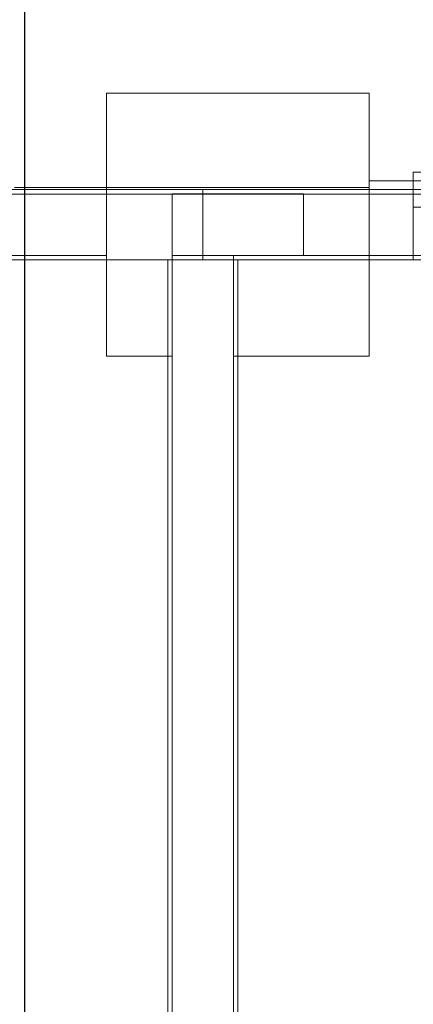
# Model space of a CAD drawing. Header units: millimetres. Extents: x -16331 to -10174, y -4135 to -3584.
# Tile 235 of 256: x -10359.14 to -10357.34, y -3942.05 to -3937.56. Entities that reach past the tile are written whole.
import ezdxf

# ---------------------------------------------------------------- set-up
doc = ezdxf.new("R2010")
doc.units = ezdxf.units.MM
doc.layers.add('A-DETL', color=7, linetype='Continuous', lineweight=5, true_color=0x00a600)
for name, color, linetype, lineweight in [('A-GLAZ', 7, 'Continuous', 5), ('DI-Detalhes', 1, 'Continuous', 30), ('I-WALL', 7, 'Continuous', 5), ('IFC-IfcFurnishingElement-Contorno', 250, 'Continuous', 5), ('IFC-IfcSlab-Contorno', 250, 'Continuous', 5), ('IFC-IfcSpace-Contorno', 250, 'Continuous', 5), ('IFC-IfcWall-Contorno', 250, 'Continuous', 5), ('IFC-IfcWallStandardCase-Contorno', 250, 'Continuous', 5), ('IFC-Pilar-Contorno', 83, 'Continuous', 5), ('IFC-Sapata-Contorno', 253, 'Continuous', 5), ('IFC-Viga-Contorno', 66, 'Continuous', 5)]:
    doc.layers.add(name, color=color, linetype=linetype, lineweight=lineweight)
doc.layers.add('A-WALL', color=7, linetype='Continuous')

msp = doc.modelspace()

# ---------------------------------------------------------------- linework, layer by layer
at = {"layer": 'A-DETL', "color": 7, "lineweight": 5}
for p, q in [((-10355.7449, -3938.2552), (-10357.3449, -3938.2552)), ((-10357.3449, -3938.2552), (-10357.3449, -3938.2952)), ((-10357.3449, -3938.2952), (-10357.3449, -3938.4152)), ((-10358.4451, -3938.355), (-10358.4451, -3938.635)), ((-10357.8451, -3938.355), (-10358.4451, -3938.355)), ((-10357.8451, -3938.635), (-10357.8451, -3938.355)), ((-10357.3449, -3938.4152), (-10355.7449, -3938.4152)), ((-10358.4451, -3938.635), (-10357.8451, -3938.635))]:
    msp.add_line(p, q, dxfattribs=at)
at = {"layer": 'A-GLAZ', "lineweight": 5}
msp.add_line((-10357.3449, -3938.6552), (-10357.3311, -3938.6552), dxfattribs=at)
at = {"layer": 'A-WALL', "lineweight": 5}
for p, q in [((-10357.3449, -3938.2952), (-10357.5449, -3938.2952)), ((-10357.5449, -3938.2952), (-10357.5449, -3938.3352)), ((-10357.5449, -3938.3352), (-10357.3449, -3938.3352))]:
    msp.add_line(p, q, dxfattribs=at)
at = {"layer": 'DI-Detalhes'}
msp.add_lwpolyline([(-10359.1175, -3935.1474), (-10354.1821, -3935.1474), (-10354.1821, -3945.2615), (-10359.1175, -3945.2615), (-10359.1175, -3935.1474)], dxfattribs=at)
at = {"layer": 'I-WALL', "lineweight": 5}
for p, q in [((-10357.3449, -3938.3352), (-10359.3649, -3938.3352)), ((-10357.3449, -3938.6552), (-10357.3449, -3938.4152)), ((-10359.3649, -3938.6552), (-10358.4649, -3938.6552)), ((-10358.4649, -3938.6552), (-10358.4649, -3944.5952)), ((-10358.1449, -3944.0952), (-10358.1449, -3938.6552)), ((-10358.1449, -3938.6552), (-10357.3449, -3938.6552))]:
    msp.add_line(p, q, dxfattribs=at)
at = {"layer": 'IFC-IfcFurnishingElement-Contorno', "lineweight": 5}
for p, q in [((-10357.3449, -3938.2552), (-10357.3449, -3938.2569)), ((-10355.7449, -3938.2552), (-10357.3449, -3938.2552)), ((-10357.3449, -3938.2569), (-10357.3449, -3938.2616)), ((-10357.3449, -3938.2616), (-10357.3449, -3938.2682)), ((-10357.3449, -3938.2682), (-10357.3449, -3938.2952))]:
    msp.add_line(p, q, dxfattribs=at)
at = {"layer": 'IFC-IfcSlab-Contorno', "lineweight": 5}
msp.add_line((-10359.1649, -3938.3352), (-10357.5449, -3938.3352), dxfattribs=at)
at = {"layer": 'IFC-IfcSpace-Contorno', "lineweight": 5}
for p, q in [((-10358.4649, -3938.6552), (-10362.9926, -3938.6552)), ((-10358.4649, -3944.0952), (-10358.4649, -3938.6552)), ((-10358.1449, -3938.6552), (-10358.1449, -3943.7864)), ((-10357.9632, -3938.6552), (-10358.1449, -3938.6552)), ((-10355.0908, -3938.6552), (-10357.9632, -3938.6552))]:
    msp.add_line(p, q, dxfattribs=at)
at = {"layer": 'IFC-IfcWall-Contorno', "lineweight": 5}
for p, q in [((-10357.3449, -3938.2952), (-10357.5449, -3938.2952)), ((-10357.5449, -3938.2952), (-10357.5449, -3938.3252)), ((-10355.7449, -3938.2952), (-10357.3449, -3938.2952)), ((-10357.5449, -3938.3252), (-10359.1649, -3938.3252)), ((-10358.9794, -3938.3352), (-10359.1649, -3938.3352)), ((-10359.1649, -3938.3352), (-10358.3049, -3938.3352)), ((-10358.4649, -3938.3352), (-10358.9794, -3938.3352)), ((-10358.3692, -3938.3352), (-10358.4649, -3938.3352)), ((-10358.3049, -3938.3352), (-10358.3692, -3938.3352)), ((-10358.3049, -3938.5264), (-10358.3049, -3938.3352)), ((-10358.3049, -3938.3352), (-10358.3049, -3938.4639)), ((-10358.2405, -3938.3352), (-10358.3049, -3938.3352)), ((-10358.3049, -3938.3352), (-10357.5449, -3938.3352)), ((-10358.1449, -3938.3352), (-10358.2405, -3938.3352)), ((-10357.6939, -3938.3352), (-10358.1449, -3938.3352)), ((-10357.5449, -3938.3352), (-10357.6939, -3938.3352)), ((-10357.5449, -3938.3252), (-10357.5449, -3938.3352)), ((-10357.3449, -3938.3352), (-10357.5449, -3938.3352)), ((-10357.5449, -3938.3352), (-10357.3449, -3938.3352)), ((-10356.4139, -3938.3352), (-10357.3449, -3938.3352)), ((-10357.3449, -3938.3352), (-10355.7449, -3938.3352)), ((-10358.3049, -3938.4639), (-10358.3049, -3938.6552)), ((-10358.3049, -3938.6552), (-10358.3049, -3938.5264)), ((-10359.3649, -3938.6552), (-10358.9794, -3938.6552)), ((-10358.9794, -3938.6552), (-10358.4649, -3938.6552)), ((-10358.4649, -3938.6552), (-10358.3692, -3938.6552)), ((-10358.3692, -3938.6552), (-10358.3049, -3938.6552)), ((-10358.3049, -3938.6552), (-10358.2405, -3938.6552)), ((-10358.2405, -3938.6552), (-10358.1449, -3938.6552)), ((-10358.1449, -3938.6552), (-10357.6939, -3938.6552)), ((-10357.6939, -3938.6552), (-10357.5449, -3938.6552)), ((-10357.5449, -3938.6552), (-10357.3449, -3938.6552)), ((-10357.3449, -3938.6552), (-10356.4139, -3938.6552))]:
    msp.add_line(p, q, dxfattribs=at)
at = {"layer": 'IFC-IfcWallStandardCase-Contorno', "lineweight": 5}
for p, q in [((-10358.4649, -3938.6552), (-10358.4649, -3942.4269)), ((-10358.3049, -3938.6552), (-10358.4649, -3938.6552)), ((-10358.243, -3938.6552), (-10358.3049, -3938.6552)), ((-10358.1449, -3938.6552), (-10358.243, -3938.6552)), ((-10358.1449, -3942.4269), (-10358.1449, -3938.6552))]:
    msp.add_line(p, q, dxfattribs=at)
at = {"layer": 'IFC-Pilar-Contorno', "lineweight": 5}
for p, q in [((-10358.4451, -3938.3552), (-10358.4451, -3938.5991)), ((-10358.3679, -3938.3552), (-10358.4451, -3938.3552)), ((-10357.8451, -3938.3552), (-10358.3679, -3938.3552)), ((-10357.8451, -3938.3912), (-10357.8451, -3938.3552)), ((-10357.8451, -3938.6352), (-10357.8451, -3938.3912)), ((-10358.4451, -3938.5991), (-10358.4451, -3938.6352)), ((-10358.4451, -3938.6352), (-10358.1651, -3938.6352)), ((-10358.1651, -3938.6352), (-10357.9223, -3938.6352)), ((-10357.9223, -3938.6352), (-10357.8451, -3938.6352))]:
    msp.add_line(p, q, dxfattribs=at)
at = {"layer": 'IFC-Sapata-Contorno', "lineweight": 5}
for p, q in [((-10358.7451, -3937.8952), (-10358.7451, -3938.3552)), ((-10358.4451, -3937.8952), (-10358.7451, -3937.8952)), ((-10358.1651, -3937.8952), (-10358.4451, -3937.8952)), ((-10357.5451, -3937.8952), (-10358.1651, -3937.8952)), ((-10357.5451, -3938.3552), (-10357.5451, -3937.8952)), ((-10358.7451, -3938.3552), (-10358.7451, -3938.6352)), ((-10357.5451, -3938.6352), (-10357.5451, -3938.3552)), ((-10358.7451, -3938.6352), (-10358.7451, -3939.0952)), ((-10357.5451, -3939.0952), (-10357.5451, -3938.6352)), ((-10358.7451, -3939.0952), (-10358.4451, -3939.0952)), ((-10358.1651, -3939.0952), (-10357.8451, -3939.0952)), ((-10357.8451, -3939.0952), (-10357.5451, -3939.0952))]:
    msp.add_line(p, q, dxfattribs=at)
at = {"layer": 'IFC-Viga-Contorno', "lineweight": 5}
for p, q in [((-10358.7451, -3938.3552), (-10362.6651, -3938.3552)), ((-10358.4451, -3938.3552), (-10358.7451, -3938.3552)), ((-10357.8451, -3938.3552), (-10357.8451, -3938.6352)), ((-10357.5451, -3938.3552), (-10357.8451, -3938.3552)), ((-10355.3851, -3938.3552), (-10357.5451, -3938.3552)), ((-10362.6651, -3938.6352), (-10358.7451, -3938.6352)), ((-10358.4451, -3938.6352), (-10358.4451, -3939.0952)), ((-10358.1651, -3938.6352), (-10358.4451, -3938.6352)), ((-10358.1651, -3939.0952), (-10358.1651, -3938.6352)), ((-10357.8451, -3938.6352), (-10357.5451, -3938.6352)), ((-10357.5451, -3938.6352), (-10355.3851, -3938.6352)), ((-10358.4451, -3939.0952), (-10358.4451, -3943.495)), ((-10358.1651, -3943.495), (-10358.1651, -3939.0952))]:
    msp.add_line(p, q, dxfattribs=at)

doc.saveas('drawing.dxf')
